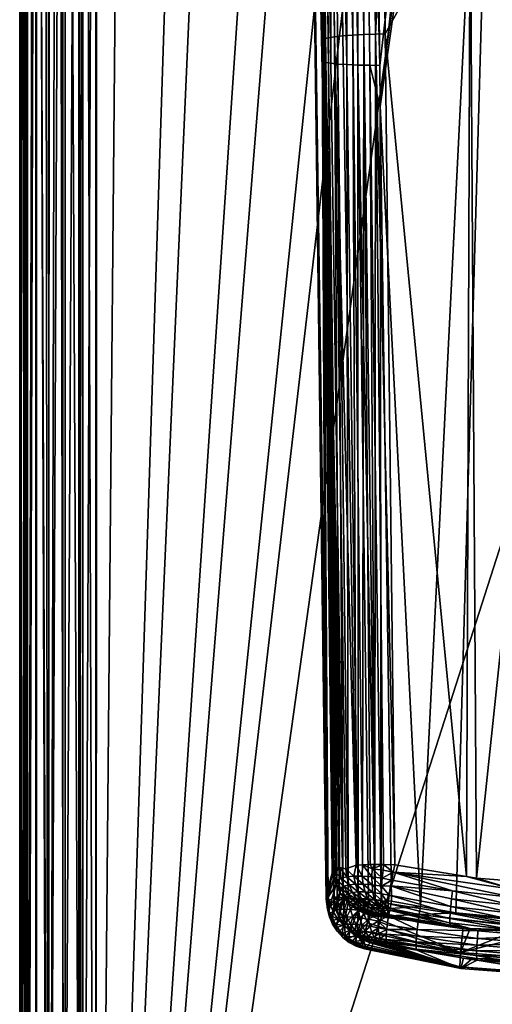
# Model space of a CAD drawing. Extents: x -0.025 to 0.025, y -0.23 to 0.025.
# Tile 8 of 256: x -0.015 to -0.003, y -0.089 to -0.064. Entities that reach past the tile are written whole.
import ezdxf

# ---------------------------------------------------------------- set-up
doc = ezdxf.new("R2010")
doc.units = 0
doc.layers.add('mesh', color=7, linetype='CONTINUOUS')

msp = doc.modelspace()

# ---------------------------------------------------------------- meshes
at = {"layer": 'mesh'}
mesh = msp.add_polyface(dxfattribs=at)
corners = [(-0.01498, -0.02107, 0.070441), (-0.015, -0.118098, 0.115982), (-0.014972, -0.11824, 0.115678), (-0.013335, -0.119474, 0.136188), (-0.013335, -0.110503, 0.13227), (-0.013, -0.110491, 0.132295), (-0.013442, -0.110517, 0.132241), (-0.013, -0.029525, 0.09454), (-0.013335, -0.029537, 0.094515), (-0.00137, -0.088324, 0.157713), (-0.001365, -0.088358, 0.15791), (-0.000996, -0.088387, 0.157893), (-0.00015, -0.088378, 0.157898), (-0.00297, -0.088228, 0.157984), (0.000249, -0.088352, 0.157696), (0.00025, -0.088268, 0.157498), (-0.00015, -0.088694, 0.160539), (-0.00015, -0.088655, 0.163275), (-0.003402, -0.088031, 0.165964), (-0.00015, -0.088275, 0.165984), (-0.003426, -0.088409, 0.163255), (-0.003398, -0.08845, 0.16052), (-0.00312, -0.088215, 0.157991), (-0.015, -0.021076, 0.07074), (-0.015, -0.111336, 0.130483), (-0.01334, -0.022279, 0.069126), (-0.013335, -0.118932, 0.114195), (-0.013, -0.118944, 0.114169), (-0.013807, -0.118872, 0.114323), (-0.01399, -0.021819, 0.069169), (-0.014229, -0.118765, 0.114552), (-0.0138, -0.021963, 0.069151), (-0.014578, -0.118618, 0.114868), (-0.014576, -0.021358, 0.069516), (-0.01483, -0.118439, 0.115251), (-0.014973, -0.020981, 0.070288), (0.013, -0.118944, 0.114169), (0, -0.026011, 0.07083), (-0.014578, -0.119754, 0.135501), (-0.014796, -0.110971, 0.131266), (-0.014562, -0.11081, 0.131611), (-0.014229, -0.119622, 0.135823), (-0.014229, -0.11067, 0.131913), (-0.013864, -0.110578, 0.13211), (-0.013807, -0.119527, 0.136057), (-0.013442, -0.02955, 0.094485), (-0.013864, -0.029611, 0.094355), (-0.01494, -0.030183, 0.093128), (-0.014972, -0.111195, 0.130786), (-0.014796, -0.030005, 0.093511), (-0.014562, -0.029844, 0.093856)]
mesh.append_faces([[corners[k] for k in face] for face in [(0, 1, 2, 2), (3, 4, 5, 5), (3, 6, 4, 4), (4, 7, 5, 5), (6, 8, 4, 4), (9, 10, 11, 11), (12, 9, 11, 11), (9, 13, 10, 10), (14, 9, 12, 12), (15, 9, 14, 14), (16, 10, 13, 13), (16, 11, 10, 10), (16, 12, 11, 11), (17, 18, 19, 19), (16, 20, 17, 17), (16, 21, 20, 20), (13, 21, 16, 16), (13, 22, 21, 21), (23, 24, 1, 1), (25, 26, 27, 27), (28, 29, 30, 30), (26, 31, 28, 28), (32, 33, 34, 34), (30, 33, 32, 32), (35, 2, 34, 34), (36, 37, 27, 27), (38, 39, 40, 40), (41, 42, 43, 43), (44, 43, 6, 6), (43, 45, 6, 6), (42, 46, 43, 43), (47, 48, 24, 24), (49, 39, 48, 48), (50, 40, 39, 39)]])
mesh = msp.add_polyface(dxfattribs=at)
corners = [(-0.01483, -0.118439, 0.115251), (-0.014897, -0.021115, 0.070077), (-0.01495, -0.021086, 0.07031), (-0.007378, -0.03983, 0.154741), (-0.00727, -0.042643, 0.154954), (-0.007227, -0.042655, 0.154813), (-0.007266, -0.039848, 0.154446), (-0.007181, -0.042668, 0.154662), (-0.007096, -0.042679, 0.15452), (-0.003014, -0.039908, 0.153048), (-0.005836, -0.042746, 0.153623), (-0.002982, -0.042772, 0.153302), (-0.005856, -0.040775, 0.15349), (-0.005945, -0.063894, 0.167247), (-0.006049, -0.041776, 0.165605), (-0.005916, -0.041772, 0.165629), (-0.006219, -0.041783, 0.165532), (-0.01334, -0.022279, 0.069126), (-0.013, -0.118944, 0.114169), (-0.012964, -0.022516, 0.069195), (-0.014229, -0.118765, 0.114552), (-0.014222, -0.021637, 0.069271), (-0.014353, -0.021535, 0.069328), (-0.01399, -0.021819, 0.069169), (-0.013807, -0.118872, 0.114323), (-0.0138, -0.021963, 0.069151), (-0.014764, -0.02121, 0.069776), (-0.014836, -0.02112, 0.069899), (-0.014576, -0.021358, 0.069516), (-0.014973, -0.020981, 0.070288), (-0.01498, -0.02107, 0.070441), (-0.014972, -0.11824, 0.115678), (-0.015, -0.021076, 0.07074), (-0.015, -0.118098, 0.115982), (-0.012129, -0.023048, 0.069452), (-0.009922, -0.024021, 0.069901), (-0.00636, -0.039713, 0.153576), (-0.006392, -0.042733, 0.153826), (-0.006259, -0.042739, 0.153747), (-0.007093, -0.039849, 0.154165), (-0.007034, -0.042688, 0.154416), (-0.006854, -0.042706, 0.154185), (-0.006623, -0.039785, 0.153723), (-0.006641, -0.042723, 0.153973), (-0.006074, -0.042742, 0.153693), (-0.006103, -0.039613, 0.153476), (-0.007654, -0.039081, 0.159393), (-0.007323, -0.041903, 0.164047), (-0.007521, -0.042264, 0.159609), (-0.007409, -0.040082, 0.155035), (-0.007327, -0.04262, 0.155226), (-0.007315, -0.039994, 0.164218), (-0.007263, -0.041882, 0.164332), (-0.007, -0.039934, 0.16485), (-0.007051, -0.041842, 0.164848), (-0.007155, -0.041859, 0.16463), (-0.006238, -0.063911, 0.167092), (-0.006781, -0.041815, 0.165178), (-0.006512, -0.041797, 0.165382), (-0.005496, -0.054103, 0.166604), (-0.005713, -0.041767, 0.165664), (-0.006501, -0.063931, 0.166881), (-0.006944, -0.041832, 0.164979)]
mesh.append_faces([[corners[k] for k in face] for face in [(0, 1, 2, 2), (3, 4, 5, 5), (6, 7, 8, 8), (9, 10, 11, 11), (9, 12, 10, 10), (13, 14, 15, 15), (13, 16, 14, 14), (17, 18, 19, 19), (20, 21, 22, 22), (20, 23, 21, 21), (24, 25, 23, 23), (0, 26, 27, 27), (0, 28, 26, 26), (20, 22, 28, 28), (0, 27, 1, 1), (29, 0, 2, 2), (30, 31, 29, 29), (32, 33, 30, 30), (18, 34, 19, 19), (18, 35, 34, 34), (36, 37, 38, 38), (39, 40, 41, 41), (42, 43, 37, 37), (42, 41, 43, 43), (10, 12, 44, 44), (45, 38, 44, 44), (46, 47, 48, 48), (49, 48, 50, 50), (51, 52, 47, 47), (53, 54, 55, 55), (56, 57, 58, 58), (59, 15, 60, 60), (56, 58, 16, 16), (61, 62, 57, 57)]])
mesh = msp.add_polyface(dxfattribs=at)
corners = [(-0.002982, -0.042772, 0.153302), (-0.005529, -0.064706, 0.155376), (-0.005514, -0.065784, 0.155462), (-0.003531, -0.086988, 0.156951), (-0.002267, -0.087109, 0.156877), (-0.002268, -0.042779, 0.153222), (-0.005786, -0.064704, 0.155435), (-0.006815, -0.064651, 0.156269), (-0.007181, -0.042668, 0.154662), (-0.006948, -0.064629, 0.156566), (-0.007096, -0.042679, 0.15452), (-0.00727, -0.042643, 0.154954), (-0.007023, -0.064605, 0.156876), (-0.007022, -0.065661, 0.157067), (-0.007036, -0.064597, 0.156982), (-0.007002, -0.067003, 0.165991), (-0.00704, -0.064029, 0.165761), (-0.006992, -0.064006, 0.166036), (-0.005639, -0.063882, 0.167344), (-0.00543, -0.059862, 0.167069), (-0.005384, -0.063875, 0.167393), (-0.005496, -0.054103, 0.166604), (-0.006238, -0.063911, 0.167092), (-0.006219, -0.041783, 0.165532), (-0.005945, -0.063894, 0.167247), (-0.00672, -0.063955, 0.166625), (-0.006944, -0.041832, 0.164979), (-0.006501, -0.063931, 0.166881), (-0.000214, -0.059837, 0.167248), (-0.002982, -0.086078, 0.16935), (-0.003151, -0.059845, 0.167187), (-0.015, -0.021076, 0.07074), (-0.015, -0.03037, 0.092728), (-0.015, -0.111336, 0.130483), (-0.006074, -0.042742, 0.153693), (-0.006107, -0.064698, 0.155571), (-0.006259, -0.042739, 0.153747), (-0.006392, -0.042733, 0.153826), (-0.006392, -0.064686, 0.155763), (-0.006641, -0.042723, 0.153973), (-0.006854, -0.042706, 0.154185), (-0.006628, -0.06467, 0.155997), (-0.005984, -0.085726, 0.16883), (-0.006152, -0.085733, 0.168715), (-0.005654, -0.085718, 0.169017), (-0.007155, -0.041859, 0.16463), (-0.006885, -0.06398, 0.166338), (-0.007263, -0.041882, 0.164332), (-0.007051, -0.041842, 0.164848), (-0.007521, -0.042264, 0.159609), (-0.006938, -0.086623, 0.163213), (-0.006911, -0.086668, 0.161944), (-0.005713, -0.041767, 0.165664)]
mesh.append_faces([[corners[k] for k in face] for face in [(0, 1, 2, 2), (3, 4, 5, 5), (2, 1, 6, 6), (7, 8, 9, 9), (10, 8, 7, 7), (9, 11, 12, 12), (13, 12, 14, 14), (15, 16, 17, 17), (18, 19, 20, 20), (21, 19, 18, 18), (22, 23, 24, 24), (25, 26, 27, 27), (28, 29, 30, 30), (19, 30, 20, 20), (19, 21, 30, 30), (31, 32, 33, 33), (34, 6, 1, 1), (34, 35, 6, 6), (36, 37, 35, 35), (37, 38, 35, 35), (37, 39, 38, 38), (38, 40, 41, 41), (39, 40, 38, 38), (41, 40, 7, 7), (24, 42, 22, 22), (43, 27, 22, 22), (44, 24, 18, 18), (17, 45, 46, 46), (47, 17, 16, 16), (46, 48, 25, 25), (14, 49, 13, 13), (50, 49, 16, 16), (50, 51, 49, 49), (21, 52, 30, 30)]])
mesh = msp.add_polyface(dxfattribs=at)
corners = [(0.015, -0.118098, 0.115982), (0.015, -0.021076, 0.07074), (0.014972, -0.11824, 0.115678), (0.013, -0.022563, 0.069227), (0.013, -0.118944, 0.114169), (0.013335, -0.118932, 0.114195), (0.013335, -0.029537, 0.094515), (0.013335, -0.110503, 0.13227), (0.013, -0.110491, 0.132295), (0.013442, -0.02955, 0.094485), (0.013442, -0.110517, 0.132241), (0.013, -0.119463, 0.136215), (0.013335, -0.119474, 0.136188), (0.013, -0.029525, 0.09454), (-0.013, -0.110491, 0.132295), (0.000249, -0.088352, 0.157696), (0.000248, -0.088374, 0.157901), (0.001196, -0.088364, 0.157906), (0.001865, -0.088271, 0.157746), (0.001858, -0.088299, 0.157943), (-0.00015, -0.088378, 0.157898), (0.003126, -0.088409, 0.163255), (0.005654, -0.087936, 0.161489), (0.003098, -0.08845, 0.16052), (-0.00015, -0.088694, 0.160539), (-0.00015, -0.088655, 0.163275), (-0.00015, -0.088275, 0.165984), (0.014836, -0.021119, 0.069898), (0.01483, -0.118439, 0.115251), (0.014578, -0.118618, 0.114868), (0.014226, -0.021634, 0.069264), (0.014229, -0.118765, 0.114552), (0.014629, -0.021316, 0.069591), (0.013802, -0.021963, 0.069148), (0.013807, -0.118872, 0.114323), (0.013356, -0.0223, 0.069153), (0.014972, -0.111195, 0.130786), (0.015, -0.03037, 0.092728), (0.015, -0.111336, 0.130483), (0.01483, -0.110996, 0.131214), (0.014972, -0.030228, 0.093031), (0.014578, -0.110817, 0.131597), (0.014796, -0.030005, 0.093511), (0.013864, -0.029611, 0.094355), (0.013807, -0.110563, 0.132142), (0.014229, -0.029703, 0.094157), (0.014229, -0.11067, 0.131913), (0.014229, -0.119622, 0.135823), (0.014578, -0.119754, 0.135501), (0.01483, -0.119914, 0.13511), (0.003028, -0.088185, 0.158009)]
mesh.append_faces([[corners[k] for k in face] for face in [(0, 1, 2, 2), (3, 4, 5, 5), (6, 7, 8, 8), (9, 10, 7, 7), (7, 11, 8, 8), (10, 12, 7, 7), (13, 8, 14, 14), (11, 14, 8, 8), (15, 16, 17, 17), (18, 17, 19, 19), (18, 15, 17, 17), (15, 20, 16, 16), (21, 22, 23, 23), (23, 19, 17, 17), (16, 20, 24, 24), (21, 25, 26, 26), (23, 25, 21, 21), (23, 24, 25, 25), (17, 24, 23, 23), (17, 16, 24, 24), (2, 27, 28, 28), (29, 30, 31, 31), (28, 32, 29, 29), (31, 33, 34, 34), (34, 35, 5, 5), (36, 37, 38, 38), (39, 40, 36, 36), (41, 42, 39, 39), (43, 44, 10, 10), (45, 46, 44, 44), (47, 44, 46, 46), (48, 41, 39, 39), (49, 39, 36, 36), (23, 50, 19, 19)]])
mesh = msp.add_polyface(dxfattribs=at)
corners = [(-0.002268, -0.042779, 0.153222), (-0.004453, -0.086822, 0.15705), (-0.003531, -0.086988, 0.156951), (-0.005514, -0.065784, 0.155462), (-0.00565, -0.086657, 0.15725), (-0.005786, -0.064704, 0.155435), (-0.006107, -0.064698, 0.155571), (-0.005639, -0.063882, 0.167344), (-0.005384, -0.063875, 0.167393), (-0.005133, -0.085727, 0.169159), (-0.006992, -0.064006, 0.166036), (-0.006885, -0.06398, 0.166338), (-0.00666, -0.085807, 0.167963), (-0.006754, -0.085861, 0.167529), (-0.006779, -0.085941, 0.167231), (-0.007002, -0.067003, 0.165991), (-0.002982, -0.086078, 0.16935), (-0.003251, -0.086034, 0.169326), (-0.003151, -0.059845, 0.167187), (-0.01334, -0.022279, 0.069126), (-0.013509, -0.022186, 0.069124), (-0.013335, -0.118932, 0.114195), (-0.0138, -0.021963, 0.069151), (-0.008832, -0.024513, 0.070136), (-0.009922, -0.024021, 0.069901), (-0.013, -0.118944, 0.114169), (-0.003385, -0.025785, 0.070724), (-0.005505, -0.025475, 0.070584), (-0.014562, -0.029844, 0.093856), (-0.014245, -0.02971, 0.094143), (-0.014229, -0.11067, 0.131913), (-0.014562, -0.11081, 0.131611), (-0.007023, -0.064605, 0.156876), (-0.006645, -0.086578, 0.158326), (-0.006948, -0.064629, 0.156566), (-0.006495, -0.086595, 0.158), (-0.006628, -0.06467, 0.155997), (-0.006815, -0.064651, 0.156269), (-0.006364, -0.086607, 0.157786), (-0.006095, -0.086628, 0.157525), (-0.006392, -0.064686, 0.155763), (-0.005491, -0.086667, 0.157206), (-0.007022, -0.065661, 0.157067), (-0.006731, -0.086565, 0.158634), (-0.006745, -0.086562, 0.15874), (-0.005431, -0.085718, 0.169103), (-0.005654, -0.085718, 0.169017), (-0.005783, -0.085718, 0.168967), (-0.005945, -0.063894, 0.167247), (-0.00672, -0.063955, 0.166625), (-0.006501, -0.063931, 0.166881), (-0.006152, -0.085733, 0.168715), (-0.006586, -0.085791, 0.16811), (-0.006422, -0.085826, 0.168419), (-0.006689, -0.085823, 0.167829), (-0.006901, -0.086384, 0.165143), (-0.006938, -0.086623, 0.163213), (-0.007521, -0.042264, 0.159609), (-0.006911, -0.086668, 0.161944), (-0.006887, -0.0867, 0.160917), (-0.00704, -0.064029, 0.165761)]
mesh.append_faces([[corners[k] for k in face] for face in [(0, 1, 2, 2), (0, 3, 1, 1), (4, 5, 6, 6), (7, 8, 9, 9), (10, 11, 12, 12), (13, 14, 15, 15), (16, 17, 18, 18), (8, 18, 17, 17), (19, 20, 21, 21), (20, 22, 21, 21), (23, 24, 25, 25), (26, 27, 25, 25), (28, 29, 30, 30), (30, 31, 28, 28), (32, 33, 34, 34), (35, 36, 37, 37), (38, 39, 40, 40), (41, 3, 5, 5), (6, 40, 39, 39), (40, 36, 38, 38), (37, 34, 35, 35), (42, 43, 32, 32), (44, 43, 42, 42), (9, 45, 7, 7), (46, 47, 48, 48), (49, 50, 51, 51), (49, 52, 11, 11), (53, 52, 49, 49), (54, 15, 10, 10), (55, 56, 15, 15), (57, 58, 59, 59), (42, 57, 59, 59), (56, 60, 15, 15)]])
mesh = msp.add_polyface(dxfattribs=at)
corners = [(-0.013335, -0.110503, 0.13227), (-0.013335, -0.029537, 0.094515), (-0.013, -0.029525, 0.09454), (-0.013442, -0.110517, 0.132241), (-0.013442, -0.02955, 0.094485), (0.013, -0.029525, 0.09454), (-0.013, -0.110491, 0.132295), (-0.002982, -0.042772, 0.153302), (-0.005514, -0.065784, 0.155462), (-0.002268, -0.042779, 0.153222), (-0.005836, -0.042746, 0.153623), (-0.005529, -0.064706, 0.155376), (-0.006815, -0.064651, 0.156269), (-0.007034, -0.042688, 0.154416), (-0.007096, -0.042679, 0.15452), (-0.006948, -0.064629, 0.156566), (-0.007227, -0.042655, 0.154813), (-0.00727, -0.042643, 0.154954), (-0.007181, -0.042668, 0.154662), (-0.005639, -0.063882, 0.167344), (-0.005916, -0.041772, 0.165629), (-0.005496, -0.054103, 0.166604), (-0.005945, -0.063894, 0.167247), (-0.013, -0.118944, 0.114169), (-0.00671, -0.025116, 0.070412), (-0.008832, -0.024513, 0.070136), (-0.005505, -0.025475, 0.070584), (-0.002171, -0.025977, 0.070818), (-0.003385, -0.025785, 0.070724), (0, -0.026011, 0.07083), (-0.013864, -0.110578, 0.13211), (-0.013864, -0.029611, 0.094355), (-0.014229, -0.11067, 0.131913), (-0.014245, -0.02971, 0.094143), (-0.01494, -0.030183, 0.093128), (-0.015, -0.111336, 0.130483), (-0.015, -0.03037, 0.092728), (-0.014796, -0.030005, 0.093511), (-0.014972, -0.111195, 0.130786), (-0.014562, -0.029844, 0.093856), (-0.014796, -0.110971, 0.131266), (-0.006074, -0.042742, 0.153693), (-0.006259, -0.042739, 0.153747), (-0.006107, -0.064698, 0.155571), (-0.006854, -0.042706, 0.154185), (-0.007023, -0.064605, 0.156876), (-0.007314, -0.042629, 0.15512), (-0.007036, -0.064597, 0.156982), (-0.007327, -0.04262, 0.155226), (-0.006238, -0.063911, 0.167092), (-0.006501, -0.063931, 0.166881), (-0.006781, -0.041815, 0.165178), (-0.007235, -0.041872, 0.164464), (-0.007155, -0.041859, 0.16463), (-0.006992, -0.064006, 0.166036), (-0.007263, -0.041882, 0.164332), (-0.00704, -0.064029, 0.165761), (-0.007323, -0.041903, 0.164047), (-0.00672, -0.063955, 0.166625), (-0.007051, -0.041842, 0.164848), (-0.006944, -0.041832, 0.164979), (-0.006885, -0.06398, 0.166338), (-0.007521, -0.042264, 0.159609)]
mesh.append_faces([[corners[k] for k in face] for face in [(0, 1, 2, 2), (3, 4, 1, 1), (5, 6, 2, 2), (7, 8, 9, 9), (10, 11, 7, 7), (12, 13, 14, 14), (15, 16, 17, 17), (18, 16, 15, 15), (19, 20, 21, 21), (19, 22, 20, 20), (23, 24, 25, 25), (23, 26, 24, 24), (23, 27, 28, 28), (23, 29, 27, 27), (30, 31, 4, 4), (32, 33, 31, 31), (34, 35, 36, 36), (37, 38, 34, 34), (39, 40, 37, 37), (41, 11, 10, 10), (42, 43, 41, 41), (12, 44, 13, 13), (45, 17, 46, 46), (47, 46, 48, 48), (47, 45, 46, 46), (49, 50, 51, 51), (52, 53, 54, 54), (55, 56, 57, 57), (55, 52, 54, 54), (58, 59, 60, 60), (53, 59, 61, 61), (62, 57, 56, 56), (47, 48, 62, 62)]])
mesh = msp.add_polyface(dxfattribs=at)
corners = [(-0.002268, -0.042779, 0.153222), (-0.003014, -0.039908, 0.153048), (-0.002982, -0.042772, 0.153302), (0.002699, -0.042772, 0.153304), (0.002731, -0.039927, 0.15305), (0.001968, -0.042779, 0.153222), (0.005957, -0.042739, 0.153746), (0.005793, -0.039609, 0.153473), (0.005808, -0.042741, 0.153703), (0.00608, -0.042734, 0.153819), (0.00605, -0.03971, 0.153572), (0.006201, -0.042729, 0.15389), (0.006339, -0.042723, 0.153971), (0.006315, -0.039783, 0.153717), (0.005916, -0.064694, 0.155635), (0.006178, -0.064681, 0.155838), (0.005627, -0.064702, 0.155486), (-0.000214, -0.059837, 0.167248), (-0.000213, -0.033484, 0.165229), (0.002723, -0.059845, 0.167192), (-0.003151, -0.059845, 0.167187), (0.013, -0.118944, 0.114169), (0.004146, -0.025733, 0.070705), (0.003385, -0.025785, 0.070724), (0.000772, -0.026056, 0.070855), (0, -0.026011, 0.07083), (0.00523, -0.064681, 0.155374), (0.005536, -0.042746, 0.153623), (-0.00015, -0.042784, 0.153158), (-0.00015, -0.039886, 0.152929), (0.005562, -0.040304, 0.153463), (0.005585, -0.039926, 0.15344), (0.00646, -0.042713, 0.154092), (0.006567, -0.039829, 0.153914), (0.006652, -0.042699, 0.154281), (0.006731, -0.042688, 0.154412), (0.006398, -0.064664, 0.156086), (-0.005713, -0.041767, 0.165664), (0.005414, -0.041767, 0.165664), (0.005341, -0.063751, 0.167333), (0.005616, -0.041772, 0.165629), (0.005749, -0.041776, 0.165605), (0.005131, -0.059862, 0.167065), (0.005646, -0.063762, 0.167236), (0.005919, -0.041783, 0.165532), (0.006141, -0.041793, 0.165435), (0.006481, -0.041815, 0.165178), (0.005939, -0.063779, 0.167081), (0.006644, -0.041832, 0.164978), (0.006203, -0.063799, 0.16687), (0.006751, -0.041842, 0.164848), (0.006422, -0.063823, 0.166614)]
mesh.append_faces([[corners[k] for k in face] for face in [(0, 1, 2, 2), (3, 4, 5, 5), (6, 7, 8, 8), (9, 10, 6, 6), (11, 10, 9, 9), (12, 13, 11, 11), (14, 11, 9, 9), (15, 12, 11, 11), (6, 14, 9, 9), (8, 16, 6, 6), (17, 18, 19, 19), (20, 18, 17, 17), (21, 22, 23, 23), (21, 24, 25, 25), (3, 26, 27, 27), (28, 29, 0, 0), (27, 30, 3, 3), (28, 5, 29, 29), (8, 31, 27, 27), (32, 13, 12, 12), (33, 34, 35, 35), (32, 34, 33, 33), (36, 35, 34, 34), (15, 32, 12, 12), (27, 26, 8, 8), (20, 37, 18, 18), (18, 38, 19, 19), (39, 40, 41, 41), (42, 38, 40, 40), (43, 44, 45, 45), (43, 41, 44, 44), (46, 47, 45, 45), (48, 49, 46, 46), (50, 51, 48, 48)]])
mesh = msp.add_polyface(dxfattribs=at)
corners = [(-0.005514, -0.065784, 0.155462), (-0.005223, -0.086683, 0.157133), (-0.004453, -0.086822, 0.15705), (-0.005737, -0.086038, 0.168968), (-0.00548, -0.086285, 0.168999), (-0.005731, -0.08625, 0.168906), (-0.005464, -0.086077, 0.169069), (-0.005727, -0.085826, 0.168997), (-0.005438, -0.085867, 0.169104), (-0.00599, -0.086019, 0.168821), (-0.005963, -0.086232, 0.168772), (-0.000214, -0.059837, 0.167248), (0.00185, -0.08614, 0.169384), (0.001212, -0.086205, 0.16942), (-0.001964, -0.086152, 0.169391), (-0.002982, -0.086078, 0.16935), (-0.000856, -0.086233, 0.169436), (-0.00135, -0.086197, 0.169416), (-0.000216, -0.086224, 0.169431), (-0.005384, -0.063875, 0.167393), (-0.003251, -0.086034, 0.169326), (-0.005133, -0.085727, 0.169159), (-0.001981, -0.086373, 0.169404), (-0.00565, -0.086657, 0.15725), (-0.006107, -0.064698, 0.155571), (-0.005823, -0.086646, 0.157348), (-0.005491, -0.086667, 0.157206), (-0.005786, -0.064704, 0.155435), (-0.006095, -0.086628, 0.157525), (-0.005431, -0.085718, 0.169103), (-0.005654, -0.085718, 0.169017), (-0.005174, -0.085918, 0.169148), (-0.005215, -0.086127, 0.169109), (-0.005984, -0.085726, 0.16883), (-0.005783, -0.085718, 0.168967), (-0.005639, -0.063882, 0.167344), (-0.005945, -0.063894, 0.167247), (-0.003616, -0.086411, 0.169272)]
mesh.append_faces([[corners[k] for k in face] for face in [(0, 1, 2, 2), (3, 4, 5, 5), (3, 6, 4, 4), (7, 6, 3, 3), (7, 8, 6, 6), (9, 5, 10, 10), (9, 3, 5, 5), (11, 12, 13, 13), (11, 14, 15, 15), (11, 16, 17, 17), (11, 18, 16, 16), (19, 20, 21, 21), (22, 15, 14, 14), (22, 20, 15, 15), (23, 24, 25, 25), (26, 27, 23, 23), (1, 0, 26, 26), (24, 28, 25, 25), (29, 7, 30, 30), (29, 31, 8, 8), (21, 31, 29, 29), (4, 6, 32, 32), (6, 31, 32, 32), (8, 31, 6, 6), (29, 8, 7, 7), (33, 3, 9, 9), (33, 7, 3, 3), (34, 7, 33, 33), (34, 30, 7, 7), (35, 29, 30, 30), (36, 34, 33, 33), (31, 21, 20, 20), (22, 31, 20, 20), (37, 32, 31, 31)]])
mesh = msp.add_polyface(dxfattribs=at)
corners = [(-0.006215, -0.08602, 0.168632), (-0.005963, -0.086232, 0.168772), (-0.00617, -0.086233, 0.168598), (-0.00599, -0.086019, 0.168821), (-0.006392, -0.086038, 0.168423), (-0.006333, -0.08625, 0.168406), (-0.006543, -0.086077, 0.168169), (-0.00647, -0.086286, 0.168173), (-0.006645, -0.086136, 0.167891), (-0.00669, -0.08593, 0.167855), (-0.007022, -0.065661, 0.157067), (-0.006887, -0.0867, 0.160917), (-0.006745, -0.086562, 0.15874), (-0.006948, -0.064629, 0.156566), (-0.006591, -0.086585, 0.158156), (-0.006495, -0.086595, 0.158), (-0.006645, -0.086578, 0.158326), (-0.007023, -0.064605, 0.156876), (-0.006731, -0.086565, 0.158634), (-0.006364, -0.086607, 0.157786), (-0.006628, -0.06467, 0.155997), (-0.00666, -0.085807, 0.167963), (-0.006586, -0.085791, 0.16811), (-0.006689, -0.085823, 0.167829), (-0.006724, -0.086044, 0.167578), (-0.006674, -0.086239, 0.167629), (-0.006754, -0.085861, 0.167529), (-0.006152, -0.085733, 0.168715), (-0.005984, -0.085726, 0.16883), (-0.006422, -0.085826, 0.168419), (-0.006885, -0.06398, 0.166338), (-0.006238, -0.063911, 0.167092), (-0.00672, -0.063955, 0.166625), (-0.006992, -0.064006, 0.166036), (-0.007002, -0.067003, 0.165991), (-0.006779, -0.085941, 0.167231), (-0.006901, -0.086384, 0.165143)]
mesh.append_faces([[corners[k] for k in face] for face in [(0, 1, 2, 2), (0, 3, 1, 1), (4, 2, 5, 5), (4, 0, 2, 2), (6, 5, 7, 7), (6, 4, 5, 5), (8, 6, 7, 7), (9, 6, 8, 8), (10, 11, 12, 12), (13, 14, 15, 15), (13, 16, 14, 14), (17, 18, 16, 16), (19, 20, 15, 15), (9, 21, 22, 22), (9, 23, 21, 21), (24, 8, 25, 25), (24, 9, 8, 8), (24, 23, 9, 9), (26, 23, 24, 24), (27, 3, 0, 0), (27, 28, 3, 3), (29, 0, 4, 4), (29, 27, 0, 0), (22, 4, 6, 6), (22, 29, 4, 4), (9, 22, 6, 6), (30, 22, 21, 21), (31, 28, 27, 27), (32, 27, 29, 29), (33, 21, 23, 23), (26, 34, 23, 23), (34, 35, 36, 36), (35, 26, 24, 24)]])
mesh = msp.add_polyface(dxfattribs=at)
corners = [(-0.006631, -0.086687, 0.158276), (-0.006662, -0.086914, 0.158562), (-0.006587, -0.086894, 0.158282), (-0.006711, -0.086708, 0.158573), (-0.006645, -0.086136, 0.167891), (-0.00647, -0.086286, 0.168173), (-0.006565, -0.086339, 0.167918), (-0.006887, -0.0867, 0.160917), (-0.006911, -0.086668, 0.161944), (-0.006906, -0.086886, 0.16195), (-0.006885, -0.086575, 0.165175), (-0.006871, -0.086989, 0.163587), (-0.006834, -0.086777, 0.165206), (-0.006731, -0.086565, 0.158634), (-0.006645, -0.086578, 0.158326), (-0.006693, -0.086888, 0.158707), (-0.00672, -0.086722, 0.158724), (-0.006745, -0.086562, 0.15874), (-0.006495, -0.086595, 0.158), (-0.006463, -0.086888, 0.15802), (-0.006591, -0.086585, 0.158156), (-0.006569, -0.086473, 0.167686), (-0.00645, -0.086531, 0.167932), (-0.006463, -0.086605, 0.167714), (-0.006674, -0.086239, 0.167629), (-0.006724, -0.086044, 0.167578), (-0.006938, -0.086623, 0.163213), (-0.006901, -0.086384, 0.165143), (-0.006779, -0.085941, 0.167231), (-0.006748, -0.086972, 0.165236), (-0.006789, -0.087078, 0.160325)]
mesh.append_faces([[corners[k] for k in face] for face in [(0, 1, 2, 2), (0, 3, 1, 1), (4, 5, 6, 6), (7, 8, 9, 9), (10, 11, 9, 9), (10, 12, 11, 11), (13, 0, 14, 14), (15, 1, 3, 3), (16, 13, 17, 17), (16, 3, 13, 13), (16, 15, 3, 3), (13, 3, 0, 0), (18, 2, 19, 19), (18, 0, 2, 2), (20, 0, 18, 18), (20, 14, 0, 0), (21, 22, 23, 23), (21, 6, 22, 22), (24, 6, 21, 21), (24, 4, 6, 6), (10, 25, 24, 24), (16, 17, 7, 7), (10, 26, 27, 27), (9, 26, 10, 10), (9, 8, 26, 26), (28, 10, 27, 27), (28, 25, 10, 10), (21, 12, 24, 24), (21, 29, 12, 12), (23, 29, 21, 21), (9, 16, 7, 7), (30, 16, 9, 9), (30, 15, 16, 16), (24, 12, 10, 10)]])
mesh = msp.add_polyface(dxfattribs=at)
corners = [(-0.001347, -0.087392, 0.156855), (-0.004489, -0.087028, 0.157076), (-0.002946, -0.087464, 0.157003), (-0.003531, -0.086988, 0.156951), (-0.002267, -0.087109, 0.156877), (-0.001356, -0.087596, 0.156922), (-0.002034, -0.087433, 0.168701), (-0.00203, -0.087485, 0.168507), (-0.003154, -0.087397, 0.16846), (-0.00368, -0.087307, 0.168412), (-0.003687, -0.087251, 0.168597), (-0.003332, -0.087366, 0.168444), (-0.001393, -0.087534, 0.168534), (-0.001396, -0.087473, 0.168724), (-0.002033, -0.087319, 0.168884), (-0.001395, -0.087359, 0.168907), (-0.002028, -0.087171, 0.169051), (-0.001392, -0.087211, 0.169073), (-0.002021, -0.086994, 0.169191), (-0.001387, -0.087034, 0.169214), (-0.00201, -0.086796, 0.169299), (-0.00138, -0.086835, 0.169322), (-0.001996, -0.086586, 0.169371), (-0.001981, -0.086373, 0.169404), (-0.001371, -0.086624, 0.169392), (-0.001964, -0.086152, 0.169391), (-0.001361, -0.086411, 0.169426), (-0.003685, -0.087138, 0.168781), (-0.003676, -0.086991, 0.168948), (-0.003662, -0.086816, 0.16909), (-0.003641, -0.086619, 0.169199), (-0.003616, -0.086411, 0.169272), (-0.001338, -0.087197, 0.156824), (-0.005174, -0.085918, 0.169148)]
mesh.append_faces([[corners[k] for k in face] for face in [(0, 1, 2, 2), (0, 3, 1, 1), (4, 3, 0, 0), (2, 5, 0, 0), (6, 7, 8, 8), (9, 10, 11, 11), (6, 12, 7, 7), (6, 13, 12, 12), (14, 13, 6, 6), (14, 15, 13, 13), (16, 15, 14, 14), (16, 17, 15, 15), (18, 17, 16, 16), (18, 19, 17, 17), (20, 19, 18, 18), (20, 21, 19, 19), (22, 21, 20, 20), (23, 24, 22, 22), (25, 26, 23, 23), (10, 8, 11, 11), (10, 6, 8, 8), (27, 6, 10, 10), (27, 14, 6, 6), (28, 14, 27, 27), (28, 16, 14, 14), (29, 16, 28, 28), (29, 18, 16, 16), (30, 18, 29, 29), (30, 20, 18, 18), (31, 20, 30, 30), (31, 22, 20, 20), (0, 32, 4, 4), (22, 33, 23, 23), (33, 22, 31, 31)]])
mesh = msp.add_polyface(dxfattribs=at)
corners = [(-0.003531, -0.086988, 0.156951), (-0.004453, -0.086822, 0.15705), (-0.004489, -0.087028, 0.157076), (-0.002946, -0.087464, 0.157003), (-0.004519, -0.087228, 0.157147), (-0.004544, -0.087421, 0.157254), (-0.003402, -0.088031, 0.165964), (-0.005911, -0.087475, 0.165916), (-0.005852, -0.087246, 0.167055), (-0.005794, -0.087054, 0.167782), (-0.003332, -0.087366, 0.168444), (-0.003685, -0.087138, 0.168781), (-0.005307, -0.086737, 0.168749), (-0.003676, -0.086991, 0.168948), (-0.005281, -0.086522, 0.168934), (-0.003662, -0.086816, 0.16909), (-0.005331, -0.087298, 0.157375), (-0.005344, -0.087421, 0.157491), (-0.005295, -0.087068, 0.157248), (-0.005259, -0.08687, 0.15718), (-0.005223, -0.086683, 0.157133), (-0.005357, -0.087543, 0.157606), (-0.004562, -0.087596, 0.157394), (-0.005491, -0.086667, 0.157206), (-0.005568, -0.086994, 0.168167), (-0.005315, -0.087029, 0.168265), (-0.00368, -0.087307, 0.168412), (-0.005695, -0.087001, 0.16804), (-0.00577, -0.087025, 0.167899), (-0.00548, -0.086285, 0.168999), (-0.005215, -0.086127, 0.169109), (-0.005242, -0.086274, 0.169067), (-0.005318, -0.086909, 0.168523), (-0.003687, -0.087251, 0.168597), (-0.003641, -0.086619, 0.169199), (-0.003616, -0.086411, 0.169272)]
mesh.append_faces([[corners[k] for k in face] for face in [(0, 1, 2, 2), (3, 4, 5, 5), (3, 2, 4, 4), (6, 7, 8, 8), (9, 6, 8, 8), (10, 6, 9, 9), (11, 12, 13, 13), (13, 14, 15, 15), (12, 14, 13, 13), (5, 16, 17, 17), (2, 18, 4, 4), (2, 19, 18, 18), (1, 19, 2, 2), (20, 19, 1, 1), (21, 22, 17, 17), (5, 18, 16, 16), (5, 4, 18, 18), (17, 22, 5, 5), (23, 19, 20, 20), (24, 25, 26, 26), (10, 24, 26, 26), (27, 24, 10, 10), (10, 28, 27, 27), (10, 9, 28, 28), (29, 30, 31, 31), (29, 31, 14, 14), (26, 32, 33, 33), (25, 32, 26, 26), (11, 32, 12, 12), (33, 32, 11, 11), (34, 31, 35, 35), (15, 31, 34, 34), (15, 14, 31, 31), (31, 30, 35, 35)]])
mesh = msp.add_polyface(dxfattribs=at)
corners = [(-0.006099, -0.086436, 0.168537), (-0.005847, -0.08662, 0.168585), (-0.006005, -0.08662, 0.168453), (-0.00617, -0.086233, 0.168598), (-0.005915, -0.086436, 0.168692), (-0.005963, -0.086232, 0.168772), (-0.006129, -0.086633, 0.168307), (-0.005892, -0.086778, 0.168348), (-0.005993, -0.086789, 0.168228), (-0.006244, -0.086451, 0.168367), (-0.006333, -0.08625, 0.168406), (-0.006079, -0.086811, 0.168083), (-0.005845, -0.086913, 0.168137), (-0.006234, -0.086661, 0.168129), (-0.006366, -0.086483, 0.16816), (-0.00647, -0.086286, 0.168173), (-0.006138, -0.086845, 0.167923), (-0.005911, -0.08693, 0.168024), (-0.006306, -0.086702, 0.167934), (-0.00645, -0.086531, 0.167932), (-0.006565, -0.086339, 0.167918), (-0.005838, -0.086754, 0.157356), (-0.005823, -0.086646, 0.157348), (-0.006095, -0.086628, 0.157525), (-0.006364, -0.086607, 0.157786), (-0.006463, -0.086888, 0.15802), (-0.006294, -0.086897, 0.157782), (-0.006495, -0.086595, 0.158), (-0.006085, -0.08692, 0.157579), (-0.0061, -0.086926, 0.167773), (-0.006364, -0.086728, 0.16774), (-0.006463, -0.086605, 0.167714), (-0.006481, -0.087313, 0.165283)]
mesh.append_faces([[corners[k] for k in face] for face in [(0, 1, 2, 2), (3, 4, 0, 0), (3, 5, 4, 4), (6, 7, 8, 8), (6, 2, 7, 7), (9, 2, 6, 6), (9, 0, 2, 2), (10, 0, 9, 9), (10, 3, 0, 0), (11, 8, 12, 12), (13, 8, 11, 11), (13, 6, 8, 8), (14, 6, 13, 13), (14, 9, 6, 6), (15, 9, 14, 14), (15, 10, 9, 9), (16, 11, 17, 17), (18, 11, 16, 16), (18, 13, 11, 11), (19, 13, 18, 18), (19, 14, 13, 13), (20, 14, 19, 19), (20, 15, 14, 14), (21, 22, 23, 23), (24, 25, 26, 26), (24, 27, 25, 25), (23, 26, 28, 28), (23, 24, 26, 26), (21, 23, 28, 28), (29, 18, 16, 16), (30, 18, 29, 29), (31, 18, 30, 30), (31, 19, 18, 18), (30, 32, 31, 31)]])
mesh = msp.add_polyface(dxfattribs=at)
corners = [(-0.005838, -0.086754, 0.157356), (-0.006085, -0.08692, 0.157579), (-0.00584, -0.086958, 0.157415), (-0.005548, -0.086808, 0.157232), (-0.005485, -0.086483, 0.168895), (-0.005307, -0.086737, 0.168749), (-0.005478, -0.086661, 0.168759), (-0.005281, -0.086522, 0.168934), (-0.00548, -0.086285, 0.168999), (-0.005618, -0.086789, 0.168541), (-0.005432, -0.08693, 0.168423), (-0.005555, -0.086913, 0.168378), (-0.00546, -0.086811, 0.168599), (-0.00567, -0.086633, 0.168688), (-0.005709, -0.086451, 0.168812), (-0.005731, -0.08625, 0.168906), (-0.005763, -0.086778, 0.168456), (-0.005847, -0.08662, 0.168585), (-0.005915, -0.086436, 0.168692), (-0.005963, -0.086232, 0.168772), (-0.006005, -0.08662, 0.168453), (-0.005892, -0.086778, 0.168348), (-0.006099, -0.086436, 0.168537), (-0.005491, -0.086667, 0.157206), (-0.005259, -0.08687, 0.15718), (-0.00565, -0.086657, 0.15725), (-0.005823, -0.086646, 0.157348), (-0.005318, -0.086909, 0.168523), (-0.005667, -0.086904, 0.168312), (-0.005993, -0.086789, 0.168228), (-0.005845, -0.086913, 0.168137)]
mesh.append_faces([[corners[k] for k in face] for face in [(0, 1, 2, 2), (3, 0, 2, 2), (4, 5, 6, 6), (4, 7, 5, 5), (8, 7, 4, 4), (9, 10, 11, 11), (9, 12, 10, 10), (13, 12, 9, 9), (13, 6, 12, 12), (14, 6, 13, 13), (14, 4, 6, 6), (15, 4, 14, 14), (15, 8, 4, 4), (16, 9, 11, 11), (17, 9, 16, 16), (17, 13, 9, 9), (18, 13, 17, 17), (18, 14, 13, 13), (19, 14, 18, 18), (19, 15, 14, 14), (20, 16, 21, 21), (20, 17, 16, 16), (22, 18, 17, 17), (23, 3, 24, 24), (3, 25, 26, 26), (3, 23, 25, 25), (26, 0, 3, 3), (27, 10, 12, 12), (6, 27, 12, 12), (6, 5, 27, 27), (16, 11, 28, 28), (21, 16, 28, 28), (29, 28, 30, 30), (29, 21, 28, 28)]])
mesh = msp.add_polyface(dxfattribs=at)
corners = [(-0.006509, -0.087097, 0.158301), (-0.006461, -0.087303, 0.158561), (-0.006399, -0.087287, 0.158332), (-0.006578, -0.087116, 0.158558), (-0.006587, -0.086894, 0.158282), (-0.006662, -0.086914, 0.158562), (-0.006463, -0.086888, 0.15802), (-0.006651, -0.087471, 0.161972), (-0.006667, -0.087369, 0.163623), (-0.006519, -0.08753, 0.163637), (-0.00677, -0.087287, 0.161964), (-0.006785, -0.087186, 0.163606), (-0.006855, -0.087089, 0.161957), (-0.006871, -0.086989, 0.163587), (-0.006481, -0.087313, 0.165283), (-0.006629, -0.087154, 0.165262), (-0.006748, -0.086972, 0.165236), (-0.006834, -0.086777, 0.165206), (-0.006702, -0.087276, 0.160321), (-0.006583, -0.087459, 0.160319), (-0.006789, -0.087078, 0.160325), (-0.006906, -0.086886, 0.16195), (-0.00656, -0.087191, 0.158683), (-0.006454, -0.087326, 0.158676), (-0.006693, -0.086888, 0.158707), (-0.006463, -0.086605, 0.167714), (-0.006434, -0.087619, 0.160321)]
mesh.append_faces([[corners[k] for k in face] for face in [(0, 1, 2, 2), (0, 3, 1, 1), (4, 3, 0, 0), (4, 5, 3, 3), (6, 4, 0, 0), (7, 8, 9, 9), (10, 8, 7, 7), (10, 11, 8, 8), (12, 11, 10, 10), (12, 13, 11, 11), (8, 14, 9, 9), (8, 15, 14, 14), (11, 15, 8, 8), (11, 16, 15, 15), (13, 16, 11, 11), (13, 17, 16, 16), (18, 7, 19, 19), (18, 10, 7, 7), (20, 10, 18, 18), (20, 12, 10, 10), (21, 12, 20, 20), (21, 13, 12, 12), (1, 22, 23, 23), (3, 22, 1, 1), (5, 22, 3, 3), (5, 24, 22, 22), (25, 15, 16, 16), (25, 14, 15, 15), (20, 22, 24, 24), (20, 18, 22, 22), (18, 23, 22, 22), (19, 23, 18, 18), (26, 23, 19, 19)]])
mesh = msp.add_polyface(dxfattribs=at)
corners = [(-0.006299, -0.087282, 0.158118), (-0.006261, -0.087454, 0.158375), (-0.006175, -0.08745, 0.158192), (-0.006399, -0.087287, 0.158332), (-0.006396, -0.087092, 0.15806), (-0.006509, -0.087097, 0.158301), (-0.006463, -0.086888, 0.15802), (-0.006161, -0.087289, 0.157925), (-0.006057, -0.087456, 0.158026), (-0.006241, -0.0871, 0.157842), (-0.006294, -0.086897, 0.157782), (-0.005991, -0.087308, 0.15776), (-0.005911, -0.087473, 0.157885), (-0.006049, -0.087121, 0.157656), (-0.006085, -0.08692, 0.157579), (-0.005825, -0.087156, 0.157506), (-0.00584, -0.086958, 0.157415), (-0.006079, -0.086811, 0.168083), (-0.005845, -0.086913, 0.168137), (-0.005911, -0.08693, 0.168024), (-0.006138, -0.086845, 0.167923), (-0.005957, -0.086956, 0.167901), (-0.006126, -0.087544, 0.165309), (-0.005852, -0.087246, 0.167055), (-0.005911, -0.087475, 0.165916), (-0.006519, -0.08753, 0.163637), (-0.006481, -0.087313, 0.165283), (-0.00631, -0.087445, 0.165299), (-0.006461, -0.087303, 0.158561), (-0.006454, -0.087326, 0.158676), (-0.006313, -0.087468, 0.158571), (-0.0061, -0.086926, 0.167773), (-0.00596, -0.086984, 0.167777), (-0.006364, -0.086728, 0.16774), (-0.006434, -0.087619, 0.160321)]
mesh.append_faces([[corners[k] for k in face] for face in [(0, 1, 2, 2), (0, 3, 1, 1), (4, 3, 0, 0), (4, 5, 3, 3), (6, 5, 4, 4), (7, 2, 8, 8), (7, 0, 2, 2), (9, 0, 7, 7), (9, 4, 0, 0), (10, 4, 9, 9), (10, 6, 4, 4), (11, 8, 12, 12), (11, 7, 8, 8), (13, 7, 11, 11), (13, 9, 7, 7), (14, 9, 13, 13), (14, 10, 9, 9), (15, 13, 11, 11), (16, 14, 13, 13), (17, 18, 19, 19), (20, 19, 21, 21), (22, 23, 24, 24), (25, 26, 27, 27), (28, 29, 30, 30), (3, 30, 1, 1), (3, 28, 30, 30), (31, 21, 32, 32), (31, 20, 21, 21), (31, 26, 33, 33), (31, 27, 26, 26), (31, 22, 27, 27), (32, 22, 31, 31), (22, 32, 23, 23), (34, 30, 29, 29)]])
mesh = msp.add_polyface(dxfattribs=at)
corners = [(-0.005791, -0.087339, 0.157626), (-0.005911, -0.087473, 0.157885), (-0.00574, -0.087499, 0.157771), (-0.005991, -0.087308, 0.15776), (-0.005825, -0.087156, 0.157506), (-0.00584, -0.086958, 0.157415), (-0.006049, -0.087121, 0.157656), (-0.005568, -0.08738, 0.157532), (-0.005549, -0.087534, 0.15769), (-0.005574, -0.087202, 0.1574), (-0.005567, -0.087009, 0.157299), (-0.005548, -0.086808, 0.157232), (-0.005344, -0.087421, 0.157491), (-0.005357, -0.087543, 0.157606), (-0.005295, -0.087068, 0.157248), (-0.005331, -0.087298, 0.157375), (-0.005259, -0.08687, 0.15718), (-0.005568, -0.086994, 0.168167), (-0.005449, -0.087005, 0.168232), (-0.005315, -0.087029, 0.168265), (-0.005911, -0.08693, 0.168024), (-0.005695, -0.087001, 0.16804), (-0.00577, -0.087025, 0.167899), (-0.005555, -0.086913, 0.168378), (-0.00596, -0.086984, 0.167777), (-0.005794, -0.087054, 0.167782), (-0.005957, -0.086956, 0.167901), (-0.005318, -0.086909, 0.168523), (-0.005432, -0.08693, 0.168423), (-0.005667, -0.086904, 0.168312), (-0.005845, -0.086913, 0.168137), (-0.005852, -0.087246, 0.167055)]
mesh.append_faces([[corners[k] for k in face] for face in [(0, 1, 2, 2), (0, 3, 1, 1), (4, 3, 0, 0), (5, 6, 4, 4), (7, 2, 8, 8), (7, 0, 2, 2), (9, 0, 7, 7), (9, 4, 0, 0), (10, 4, 9, 9), (10, 5, 4, 4), (11, 5, 10, 10), (7, 12, 9, 9), (8, 12, 7, 7), (8, 13, 12, 12), (9, 14, 10, 10), (9, 15, 14, 14), (12, 15, 9, 9), (11, 14, 16, 16), (10, 14, 11, 11), (17, 18, 19, 19), (20, 21, 22, 22), (23, 18, 17, 17), (24, 22, 25, 25), (24, 26, 22, 22), (27, 19, 28, 28), (23, 19, 18, 18), (23, 28, 19, 19), (29, 23, 17, 17), (30, 17, 21, 21), (30, 29, 17, 17), (20, 30, 21, 21), (26, 20, 22, 22), (24, 25, 31, 31)]])
mesh = msp.add_polyface(dxfattribs=at)
corners = [(-0.00603, -0.08759, 0.158277), (-0.006101, -0.087593, 0.158427), (-0.005926, -0.087699, 0.158486), (-0.006175, -0.08745, 0.158192), (-0.006261, -0.087454, 0.158375), (-0.006057, -0.087456, 0.158026), (-0.006126, -0.087544, 0.165309), (-0.005957, -0.087653, 0.165035), (-0.005974, -0.087804, 0.16366), (-0.005911, -0.087475, 0.165916), (-0.005943, -0.087597, 0.16531), (-0.005979, -0.087853, 0.163209), (-0.005983, -0.087888, 0.162894), (-0.006165, -0.087762, 0.163657), (-0.006149, -0.087864, 0.161994), (-0.005959, -0.087906, 0.162), (-0.006333, -0.087764, 0.161987), (-0.006349, -0.087662, 0.163649), (-0.006503, -0.087632, 0.16198), (-0.006519, -0.08753, 0.163637), (-0.006651, -0.087471, 0.161972), (-0.00631, -0.087445, 0.165299), (-0.006078, -0.08785, 0.16033), (-0.005928, -0.08793, 0.160839), (-0.006263, -0.087751, 0.160324), (-0.006434, -0.087619, 0.160321), (-0.006583, -0.087459, 0.160319), (-0.006144, -0.087605, 0.158588), (-0.00596, -0.087708, 0.15861), (-0.006313, -0.087468, 0.158571)]
mesh.append_faces([[corners[k] for k in face] for face in [(0, 1, 2, 2), (3, 1, 0, 0), (3, 4, 1, 1), (5, 3, 0, 0), (6, 7, 8, 8), (9, 10, 6, 6), (11, 12, 13, 13), (14, 12, 15, 15), (14, 13, 12, 12), (16, 13, 14, 14), (16, 17, 13, 13), (18, 17, 16, 16), (18, 19, 17, 17), (20, 19, 18, 18), (13, 8, 11, 11), (13, 6, 8, 8), (17, 6, 13, 13), (17, 21, 6, 6), (19, 21, 17, 17), (22, 14, 23, 23), (24, 14, 22, 22), (24, 16, 14, 14), (25, 16, 24, 24), (25, 18, 16, 16), (26, 18, 25, 25), (26, 20, 18, 18), (1, 27, 28, 28), (4, 27, 1, 1), (4, 29, 27, 27), (25, 24, 27, 27), (28, 24, 22, 22), (27, 24, 28, 28), (27, 29, 25, 25)]])
mesh = msp.add_polyface(dxfattribs=at)
corners = [(-0.00603, -0.08759, 0.158277), (-0.005926, -0.087699, 0.158486), (-0.005872, -0.087696, 0.15837), (-0.005934, -0.087595, 0.158142), (-0.006057, -0.087456, 0.158026), (-0.005911, -0.087473, 0.157885), (-0.005815, -0.087608, 0.158026), (-0.00574, -0.087499, 0.157771), (-0.005675, -0.087629, 0.157933), (-0.005477, -0.08775, 0.158054), (-0.005598, -0.087727, 0.158105), (-0.005458, -0.0878, 0.158243), (-0.005518, -0.087659, 0.157866), (-0.005549, -0.087534, 0.15769), (-0.006149, -0.087864, 0.161994), (-0.005959, -0.087906, 0.162), (-0.005928, -0.08793, 0.160839), (-0.006126, -0.087544, 0.165309), (-0.005943, -0.087597, 0.16531), (-0.005957, -0.087653, 0.165035), (-0.005904, -0.087905, 0.160478), (-0.005895, -0.087895, 0.160339), (-0.006078, -0.08785, 0.16033), (-0.005566, -0.087781, 0.1583), (-0.00536, -0.087686, 0.157835), (-0.005357, -0.087543, 0.157606), (-0.005779, -0.087775, 0.158635), (-0.005742, -0.087767, 0.158513), (-0.00596, -0.087708, 0.15861), (-0.006101, -0.087593, 0.158427), (-0.005798, -0.0877, 0.158266), (-0.005342, -0.087824, 0.158214)]
mesh.append_faces([[corners[k] for k in face] for face in [(0, 1, 2, 2), (3, 0, 2, 2), (4, 0, 3, 3), (5, 3, 6, 6), (5, 4, 3, 3), (7, 6, 8, 8), (7, 5, 6, 6), (9, 10, 11, 11), (12, 10, 9, 9), (12, 8, 10, 10), (13, 8, 12, 12), (13, 7, 8, 8), (14, 15, 16, 16), (17, 18, 19, 19), (20, 21, 22, 22), (22, 16, 20, 20), (10, 23, 11, 11), (9, 24, 12, 12), (12, 25, 13, 13), (12, 24, 25, 25), (1, 26, 27, 27), (1, 28, 26, 26), (29, 28, 1, 1), (2, 1, 27, 27), (30, 27, 23, 23), (30, 2, 27, 27), (3, 2, 30, 30), (6, 3, 30, 30), (10, 30, 23, 23), (8, 30, 10, 10), (8, 6, 30, 30), (9, 11, 31, 31), (28, 21, 26, 26), (28, 22, 21, 21)]])
mesh = msp.add_polyface(dxfattribs=at)
corners = [(-0.004568, -0.087944, 0.157948), (-0.004554, -0.087971, 0.15813), (-0.003327, -0.08818, 0.158011), (-0.002981, -0.088105, 0.157599), (-0.004574, -0.087862, 0.157749), (-0.00298, -0.087986, 0.157413), (-0.004572, -0.087745, 0.157561), (-0.002974, -0.087836, 0.157246), (-0.004562, -0.087596, 0.157394), (-0.004544, -0.087421, 0.157254), (-0.002962, -0.087659, 0.157108), (-0.003398, -0.08845, 0.16052), (-0.005082, -0.087882, 0.158182), (-0.005983, -0.087888, 0.162894), (-0.005979, -0.087853, 0.163209), (-0.003426, -0.088409, 0.163255), (-0.005959, -0.087906, 0.162), (-0.005928, -0.08793, 0.160839), (-0.005904, -0.087905, 0.160478), (-0.005895, -0.087895, 0.160339), (-0.003402, -0.088031, 0.165964), (-0.005943, -0.087597, 0.16531), (-0.005911, -0.087475, 0.165916), (-0.005957, -0.087653, 0.165035), (-0.005974, -0.087804, 0.16366), (-0.005351, -0.087772, 0.15805), (-0.005342, -0.087824, 0.158214), (-0.005357, -0.087543, 0.157606), (-0.00536, -0.087686, 0.157835), (-0.005477, -0.08775, 0.158054), (-0.005779, -0.087775, 0.158635), (-0.005742, -0.087767, 0.158513), (-0.005566, -0.087781, 0.1583), (-0.005458, -0.0878, 0.158243)]
mesh.append_faces([[corners[k] for k in face] for face in [(0, 1, 2, 2), (3, 4, 0, 0), (5, 6, 4, 4), (7, 8, 6, 6), (9, 8, 10, 10), (11, 2, 1, 1), (1, 12, 11, 11), (13, 14, 15, 15), (15, 16, 13, 13), (15, 17, 16, 16), (11, 17, 15, 15), (11, 18, 17, 17), (19, 18, 11, 11), (20, 21, 22, 22), (20, 23, 21, 21), (15, 23, 20, 20), (15, 24, 23, 23), (14, 24, 15, 15), (25, 26, 12, 12), (27, 6, 8, 8), (28, 6, 27, 27), (28, 4, 6, 6), (25, 4, 28, 28), (25, 0, 4, 4), (25, 1, 0, 0), (12, 1, 25, 25), (25, 29, 26, 26), (29, 25, 28, 28), (11, 30, 19, 19), (11, 31, 30, 30), (11, 32, 31, 31), (11, 33, 32, 32), (26, 33, 11, 11), (11, 12, 26, 26)]])
mesh = msp.add_polyface(dxfattribs=at)
corners = [(-0.00312, -0.088215, 0.157991), (-0.00297, -0.088228, 0.157984), (-0.002978, -0.088188, 0.157798), (-0.003327, -0.08818, 0.158011), (-0.004568, -0.087944, 0.157948), (-0.002981, -0.088105, 0.157599), (-0.00298, -0.087986, 0.157413), (-0.004574, -0.087862, 0.157749), (-0.002974, -0.087836, 0.157246), (-0.004572, -0.087745, 0.157561), (-0.002962, -0.087659, 0.157108), (-0.004562, -0.087596, 0.157394), (-0.00137, -0.088324, 0.157713), (-0.001371, -0.08824, 0.157515), (-0.001371, -0.088121, 0.157329), (-0.001368, -0.087969, 0.157163), (-0.001363, -0.087792, 0.157026), (-0.001356, -0.087596, 0.156922), (0.00025, -0.088268, 0.157498), (0.000249, -0.088148, 0.157312), (0.000248, -0.087997, 0.157146), (0.000247, -0.087819, 0.157009), (0.000245, -0.087623, 0.156906), (-0.001347, -0.087392, 0.156855), (-0.002946, -0.087464, 0.157003), (-0.004544, -0.087421, 0.157254), (-0.003402, -0.088031, 0.165964), (-0.00203, -0.087485, 0.168507), (-0.001393, -0.087534, 0.168534), (-0.003154, -0.087397, 0.16846), (-0.003332, -0.087366, 0.168444), (-0.003398, -0.08845, 0.16052), (-0.00015, -0.088275, 0.165984), (-0.000964, -0.087568, 0.168552), (-0.00015, -0.088655, 0.163275), (-0.003426, -0.088409, 0.163255), (-0.001396, -0.087473, 0.168724), (0.000267, -0.087501, 0.16874)]
mesh.append_faces([[corners[k] for k in face] for face in [(0, 1, 2, 2), (2, 3, 0, 0), (2, 4, 3, 3), (5, 4, 2, 2), (6, 7, 5, 5), (8, 9, 6, 6), (10, 11, 8, 8), (12, 2, 1, 1), (13, 2, 12, 12), (13, 5, 2, 2), (14, 5, 13, 13), (14, 6, 5, 5), (15, 6, 14, 14), (15, 8, 6, 6), (16, 8, 15, 15), (16, 10, 8, 8), (17, 10, 16, 16), (18, 13, 12, 12), (19, 14, 13, 13), (20, 15, 14, 14), (21, 16, 15, 15), (22, 17, 16, 16), (23, 17, 22, 22), (24, 10, 17, 17), (25, 10, 24, 24), (26, 27, 28, 28), (29, 26, 30, 30), (29, 27, 26, 26), (31, 0, 3, 3), (32, 28, 33, 33), (32, 26, 28, 28), (34, 35, 26, 26), (33, 36, 37, 37), (33, 28, 36, 36)]])

doc.saveas('drawing.dxf')
